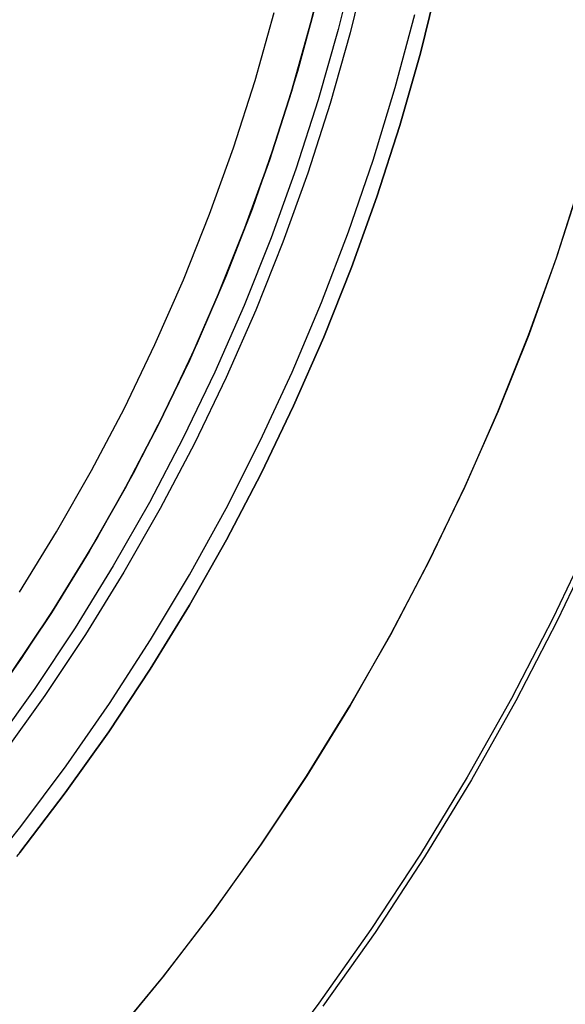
# Model space of a CAD drawing. Header units: millimetres. Extents: x 8926 to 10090, y -5004 to -3986.
# Tile 121 of 256: x 9518.18 to 9521.77, y -4363.51 to -4357.01. Entities that reach past the tile are written whole.
import ezdxf

# ---------------------------------------------------------------- set-up
doc = ezdxf.new("R2010")
doc.units = ezdxf.units.MM
doc.layers.add('1', color=7, linetype='Continuous')
doc.layers.add('PLASTICO NEGRO', color=7, linetype='Continuous')
doc.layers.add('BLANCO METALICO', color=7, linetype='Continuous', true_color=0xededed)

msp = doc.modelspace()

# ---------------------------------------------------------------- linework, layer by layer
at = {"layer": '1', "color": 250, "true_color": 0x111111}
for p, q in [((9520.3916, -4356.6063, 39.3074), (9520.2765, -4357.0734, 39.3074)), ((9520.4712, -4356.6245, 105.1278), (9520.3554, -4357.0943, 105.1278)), ((9520.2765, -4357.0734, 39.3074), (9520.1453, -4357.5362, 39.3074)), ((9520.3554, -4357.0943, 105.1278), (9520.2234, -4357.5598, 105.1278)), ((9520.1453, -4357.5362, 39.3074), (9519.9982, -4357.9943, 39.3074)), ((9520.2234, -4357.5598, 105.1278), (9520.0755, -4358.0206, 105.1278)), ((9519.9982, -4357.9943, 39.3074), (9519.8354, -4358.447, 39.3074)), ((9520.0755, -4358.0206, 105.1278), (9519.9117, -4358.4759, 105.1278)), ((9519.8354, -4358.447, 39.3074), (9519.6571, -4358.8938, 39.3074)), ((9519.9117, -4358.4759, 105.1278), (9519.7323, -4358.9253, 105.1278)), ((9519.6571, -4358.8938, 39.3074), (9519.4635, -4359.3342, 39.3074)), ((9519.7323, -4358.9253, 105.1278), (9519.5376, -4359.3683, 105.1278)), ((9519.4635, -4359.3342, 39.3074), (9519.2547, -4359.7676, 39.3074)), ((9519.5376, -4359.3683, 105.1278), (9519.3276, -4359.8043, 105.1278)), ((9519.2547, -4359.7676, 39.3074), (9519.0312, -4360.1936, 39.3074)), ((9519.3276, -4359.8043, 105.1278), (9519.1027, -4360.2327, 105.1278)), ((9519.0312, -4360.1936, 39.3074), (9518.793, -4360.6116, 39.3074)), ((9519.1027, -4360.2327, 105.1278), (9518.8632, -4360.6532, 105.1278)), ((9521.9483, -4360.4217, 104.4947), (9521.6928, -4360.959, 104.4947)), ((9521.9784, -4360.4354, 39.9852), (9521.7223, -4360.9738, 39.9852)), ((9518.793, -4360.6116, 39.3074), (9518.5406, -4361.0211, 39.3074)), ((9518.8632, -4360.6532, 105.1278), (9518.6093, -4361.0651, 105.1278)), ((9521.6928, -4360.959, 104.4947), (9521.4191, -4361.4874, 104.4947)), ((9521.7223, -4360.9738, 39.9852), (9521.4481, -4361.5032, 39.9852)), ((9518.5406, -4361.0211, 39.3074), (9518.2742, -4361.4217, 39.3074)), ((9518.6093, -4361.0651, 105.1278), (9518.3413, -4361.4681, 105.1278)), ((9518.2742, -4361.4217, 39.3074), (9517.9941, -4361.8129, 39.3074)), ((9518.3413, -4361.4681, 105.1278), (9518.0596, -4361.8615, 105.1278)), ((9521.4191, -4361.4874, 104.4947), (9521.1276, -4362.0061, 104.4947)), ((9521.4481, -4361.5032, 39.9852), (9521.156, -4362.023, 39.9852)), ((9521.1276, -4362.0061, 104.4947), (9520.8186, -4362.5145, 104.4947)), ((9521.156, -4362.023, 39.9852), (9520.8464, -4362.5324, 39.9852)), ((9520.8186, -4362.5145, 104.4947), (9520.4924, -4363.0122, 104.4947)), ((9520.8464, -4362.5324, 39.9852), (9520.5196, -4363.0311, 39.9852)), ((9520.4924, -4363.0122, 104.4947), (9520.1494, -4363.4984, 104.4947)), ((9520.5196, -4363.0311, 39.9852), (9520.1759, -4363.5183, 39.9852)), ((9520.1494, -4363.4984, 104.4947), (9519.7901, -4363.9727, 104.4947))]:
    msp.add_line(p, q, dxfattribs=at)
at = {"layer": 'BLANCO METALICO'}
for p, q in [((9520.2105, -4356.565, 251.5104), (9520.097, -4357.0258, 251.5104)), ((9520.097, -4357.0258, 239.0104), (9520.2105, -4356.565, 239.0104)), ((9520.1329, -4356.8871, 226.5104), (9520.0072, -4357.3487, 226.5104)), ((9520.6528, -4357.4559, 226.5104), (9520.7815, -4356.973, 226.5104)), ((9520.097, -4357.0258, 251.5104), (9519.9675, -4357.4825, 251.5104)), ((9519.9675, -4357.4825, 239.0104), (9520.097, -4357.0258, 239.0104)), ((9520.0072, -4357.3487, 226.5104), (9519.8655, -4357.8057, 226.5104)), ((9519.9675, -4357.4825, 251.5104), (9519.8224, -4357.9345, 251.5104)), ((9519.8224, -4357.9345, 239.0104), (9519.9675, -4357.4825, 239.0104)), ((9520.5073, -4357.9341, 226.5104), (9520.6528, -4357.4559, 226.5104)), ((9519.8655, -4357.8057, 226.5104), (9519.708, -4358.2575, 226.5104)), ((9519.8224, -4357.9345, 251.5104), (9519.6618, -4358.3811, 251.5104)), ((9519.6618, -4358.3811, 239.0104), (9519.8224, -4357.9345, 239.0104)), ((9520.3454, -4358.407, 226.5104), (9520.5073, -4357.9341, 226.5104)), ((9521.7158, -4358.5787, 251.5104), (9521.882, -4358.061, 251.5104)), ((9521.7158, -4358.5787, 240.8233), (9521.882, -4358.061, 240.8233)), ((9521.8833, -4358.0566, 230.1361), (9521.7172, -4358.5745, 230.1361)), ((9519.708, -4358.2575, 226.5104), (9519.5348, -4358.7035, 226.5104)), ((9519.6618, -4358.3811, 251.5104), (9519.4858, -4358.822, 251.5104)), ((9519.4858, -4358.822, 239.0104), (9519.6618, -4358.3811, 239.0104)), ((9520.1671, -4358.8739, 226.5104), (9520.3454, -4358.407, 226.5104)), ((9521.5318, -4359.0903, 251.5104), (9521.7158, -4358.5787, 251.5104)), ((9521.5318, -4359.0903, 240.8233), (9521.7158, -4358.5787, 240.8233)), ((9521.7172, -4358.5745, 230.1361), (9521.5333, -4359.0863, 230.1361)), ((9519.5348, -4358.7035, 226.5104), (9519.3463, -4359.1432, 226.5104)), ((9519.4858, -4358.822, 251.5104), (9519.2947, -4359.2565, 251.5104)), ((9519.2947, -4359.2565, 239.0104), (9519.4858, -4358.822, 239.0104)), ((9519.9727, -4359.3344, 226.5104), (9520.1671, -4358.8739, 226.5104)), ((9521.3302, -4359.5953, 251.5104), (9521.5318, -4359.0903, 251.5104)), ((9521.3302, -4359.5953, 240.8233), (9521.5318, -4359.0903, 240.8233)), ((9521.5333, -4359.0863, 230.1361), (9521.3319, -4359.5914, 230.1361)), ((9519.3463, -4359.1432, 226.5104), (9519.1426, -4359.5761, 226.5104)), ((9519.2947, -4359.2565, 251.5104), (9519.0888, -4359.6841, 251.5104)), ((9519.0888, -4359.6841, 239.0104), (9519.2947, -4359.2565, 239.0104)), ((9519.7625, -4359.7878, 226.5104), (9519.9727, -4359.3344, 226.5104)), ((9519.1426, -4359.5761, 226.5104), (9518.9239, -4360.0016, 226.5104)), ((9521.1114, -4360.093, 251.5104), (9521.3302, -4359.5953, 251.5104)), ((9521.1114, -4360.093, 240.8233), (9521.3302, -4359.5953, 240.8233)), ((9521.3319, -4359.5914, 230.1361), (9521.1131, -4360.0893, 230.1361)), ((9519.0888, -4359.6841, 251.5104), (9518.8682, -4360.1044, 251.5104)), ((9518.8682, -4360.1044, 239.0104), (9519.0888, -4359.6841, 239.0104)), ((9519.5367, -4360.2337, 226.5104), (9519.7625, -4359.7878, 226.5104)), ((9518.9239, -4360.0016, 226.5104), (9518.6905, -4360.4193, 226.5104)), ((9518.8682, -4360.1044, 251.5104), (9518.6332, -4360.5169, 251.5104)), ((9518.6332, -4360.5169, 239.0104), (9518.8682, -4360.1044, 239.0104)), ((9520.8755, -4360.5829, 251.5104), (9521.1114, -4360.093, 251.5104)), ((9520.8755, -4360.5829, 240.8233), (9521.1114, -4360.093, 240.8233)), ((9521.1131, -4360.0893, 230.1361), (9520.8773, -4360.5794, 230.1361)), ((9519.2955, -4360.6715, 226.5104), (9519.5367, -4360.2337, 226.5104)), ((9518.6905, -4360.4193, 226.5104), (9518.4428, -4360.8286, 226.5104)), ((9518.6332, -4360.5169, 251.5104), (9518.3842, -4360.921, 251.5104)), ((9518.3842, -4360.921, 239.0104), (9518.6332, -4360.5169, 239.0104)), ((9520.6228, -4361.0643, 251.5104), (9520.8755, -4360.5829, 251.5104)), ((9520.6228, -4361.0643, 240.8233), (9520.8755, -4360.5829, 240.8233)), ((9520.8773, -4360.5794, 230.1361), (9520.6246, -4361.061, 230.1361)), ((9519.0393, -4361.1007, 226.5104), (9519.2955, -4360.6715, 226.5104)), ((9518.4428, -4360.8286, 226.5104), (9518.181, -4361.229, 226.5104)), ((9518.3842, -4360.921, 251.5104), (9518.1213, -4361.3162, 251.5104)), ((9518.1213, -4361.3162, 239.0104), (9518.3842, -4360.921, 239.0104)), ((9520.3537, -4361.5367, 251.5104), (9520.6228, -4361.0643, 251.5104)), ((9520.3537, -4361.5367, 240.8233), (9520.6228, -4361.0643, 240.8233)), ((9520.6246, -4361.061, 230.1361), (9520.3556, -4361.5335, 230.1361)), ((9518.7683, -4361.5207, 226.5104), (9519.0393, -4361.1007, 226.5104)), ((9518.181, -4361.229, 226.5104), (9517.9054, -4361.6201, 226.5104)), ((9518.4829, -4361.931, 226.5104), (9518.7683, -4361.5207, 226.5104)), ((9520.3556, -4361.5335, 230.1361), (9520.0703, -4361.9966, 230.1361)), ((9520.0684, -4361.9996, 251.5104), (9520.3537, -4361.5367, 251.5104)), ((9520.0684, -4361.9996, 240.8233), (9520.3537, -4361.5367, 240.8233)), ((9518.1835, -4362.3312, 226.5104), (9518.4829, -4361.931, 226.5104)), ((9519.7673, -4362.4523, 251.5104), (9520.0684, -4361.9996, 251.5104)), ((9519.7673, -4362.4523, 240.8233), (9520.0684, -4361.9996, 240.8233)), ((9520.0703, -4361.9966, 230.1361), (9519.7693, -4362.4495, 230.1361)), ((9517.8704, -4362.7207, 226.5104), (9518.1835, -4362.3312, 226.5104)), ((9519.4507, -4362.8944, 251.5104), (9519.7673, -4362.4523, 251.5104)), ((9519.4507, -4362.8944, 240.8233), (9519.7673, -4362.4523, 240.8233)), ((9519.7693, -4362.4495, 230.1361), (9519.4527, -4362.8917, 230.1361)), ((9519.1191, -4363.3253, 251.5104), (9519.4507, -4362.8944, 251.5104)), ((9519.1191, -4363.3253, 240.8233), (9519.4507, -4362.8944, 240.8233)), ((9519.4527, -4362.8917, 230.1361), (9519.1211, -4363.3228, 230.1361)), ((9518.7729, -4363.7444, 251.5104), (9519.1191, -4363.3253, 251.5104)), ((9518.7729, -4363.7444, 240.8233), (9519.1191, -4363.3253, 240.8233)), ((9519.1211, -4363.3228, 230.1361), (9518.7749, -4363.7421, 230.1361))]:
    msp.add_line(p, q, dxfattribs=at)
at = {"layer": 'BLANCO METALICO', "color": 3, "true_color": 0x00ff00}
for p, q in [((9519.7283, -4357.409, 218.114), (9519.8553, -4356.9606, 218.114)), ((9519.5859, -4357.8527, 218.114), (9519.7283, -4357.409, 218.114)), ((9519.4282, -4358.2913, 218.114), (9519.5859, -4357.8527, 218.114)), ((9519.2555, -4358.7241, 218.114), (9519.4282, -4358.2913, 218.114)), ((9519.0679, -4359.1508, 218.114), (9519.2555, -4358.7241, 218.114)), ((9518.8658, -4359.5707, 218.114), (9519.0679, -4359.1508, 218.114)), ((9518.6492, -4359.9833, 218.114), (9518.8658, -4359.5707, 218.114)), ((9518.4186, -4360.3883, 218.114), (9518.6492, -4359.9833, 218.114)), ((9518.1741, -4360.7851, 218.114), (9518.4186, -4360.3883, 218.114))]:
    msp.add_line(p, q, dxfattribs=at)
at = {"layer": 'PLASTICO NEGRO', "color": 254, "true_color": 0xcad1ee}
for p, q in [((9520.9379, -4356.7488, 29.5621), (9520.8189, -4357.2294, 29.5621)), ((9520.9379, -4356.7488, 31.0621), (9520.8189, -4357.2294, 31.0621)), ((9520.8189, -4357.2294, 30.3121), (9520.9379, -4356.7488, 30.3121)), ((9520.8189, -4357.2294, 29.5621), (9520.6836, -4357.7056, 29.5621)), ((9520.8189, -4357.2294, 31.0621), (9520.6836, -4357.7056, 31.0621)), ((9520.6836, -4357.7056, 30.3121), (9520.8189, -4357.2294, 30.3121)), ((9520.6836, -4357.7056, 29.5621), (9520.5321, -4358.1769, 29.5621)), ((9520.6836, -4357.7056, 31.0621), (9520.5321, -4358.1769, 31.0621)), ((9520.5321, -4358.1769, 30.3121), (9520.6836, -4357.7056, 30.3121)), ((9520.5321, -4358.1769, 29.5621), (9520.3646, -4358.6428, 29.5621)), ((9520.5321, -4358.1769, 31.0621), (9520.3646, -4358.6428, 31.0621)), ((9520.3646, -4358.6428, 30.3121), (9520.5321, -4358.1769, 30.3121)), ((9520.3646, -4358.6428, 29.5621), (9520.1814, -4359.1027, 29.5621)), ((9520.3646, -4358.6428, 31.0621), (9520.1814, -4359.1027, 31.0621)), ((9520.1814, -4359.1027, 30.3121), (9520.3646, -4358.6428, 30.3121)), ((9520.1814, -4359.1027, 29.5621), (9519.9825, -4359.5561, 29.5621)), ((9520.1814, -4359.1027, 31.0621), (9519.9825, -4359.5561, 31.0621)), ((9519.9825, -4359.5561, 30.3121), (9520.1814, -4359.1027, 30.3121)), ((9519.9825, -4359.5561, 29.5621), (9519.7682, -4360.0024, 29.5621)), ((9519.9825, -4359.5561, 31.0621), (9519.7682, -4360.0024, 31.0621)), ((9519.7682, -4360.0024, 30.3121), (9519.9825, -4359.5561, 30.3121)), ((9519.7682, -4360.0024, 29.5621), (9519.5389, -4360.4411, 29.5621)), ((9519.7682, -4360.0024, 31.0621), (9519.5389, -4360.4411, 31.0621)), ((9519.5389, -4360.4411, 30.3121), (9519.7682, -4360.0024, 30.3121)), ((9519.5389, -4360.4411, 29.5621), (9519.2947, -4360.8718, 29.5621)), ((9519.5389, -4360.4411, 31.0621), (9519.2947, -4360.8718, 31.0621)), ((9519.2947, -4360.8718, 30.3121), (9519.5389, -4360.4411, 30.3121)), ((9519.2947, -4360.8718, 29.5621), (9519.0359, -4361.2938, 29.5621)), ((9519.2947, -4360.8718, 31.0621), (9519.0359, -4361.2938, 31.0621)), ((9519.0359, -4361.2938, 30.3121), (9519.2947, -4360.8718, 30.3121)), ((9519.0359, -4361.2938, 29.5621), (9518.7629, -4361.7068, 29.5621)), ((9519.0359, -4361.2938, 31.0621), (9518.7629, -4361.7068, 31.0621)), ((9518.7629, -4361.7068, 30.3121), (9519.0359, -4361.2938, 30.3121)), ((9518.7629, -4361.7068, 29.5621), (9518.476, -4362.1102, 29.5621)), ((9518.7629, -4361.7068, 31.0621), (9518.476, -4362.1102, 31.0621)), ((9518.476, -4362.1102, 30.3121), (9518.7629, -4361.7068, 30.3121)), ((9518.476, -4362.1102, 29.5621), (9518.1754, -4362.5036, 29.5621)), ((9518.476, -4362.1102, 31.0621), (9518.1754, -4362.5036, 31.0621)), ((9518.1754, -4362.5036, 30.3121), (9518.476, -4362.1102, 30.3121)), ((9518.1754, -4362.5036, 31.0621), (9518.1547, -4362.5308, 31.0621)), ((9518.1754, -4362.5036, 30.3121), (9518.1547, -4362.5308, 30.3121)), ((9518.1754, -4362.5036, 31.0621), (9518.1754, -4362.5036, 29.5621))]:
    msp.add_line(p, q, dxfattribs=at)

doc.saveas('drawing.dxf')
